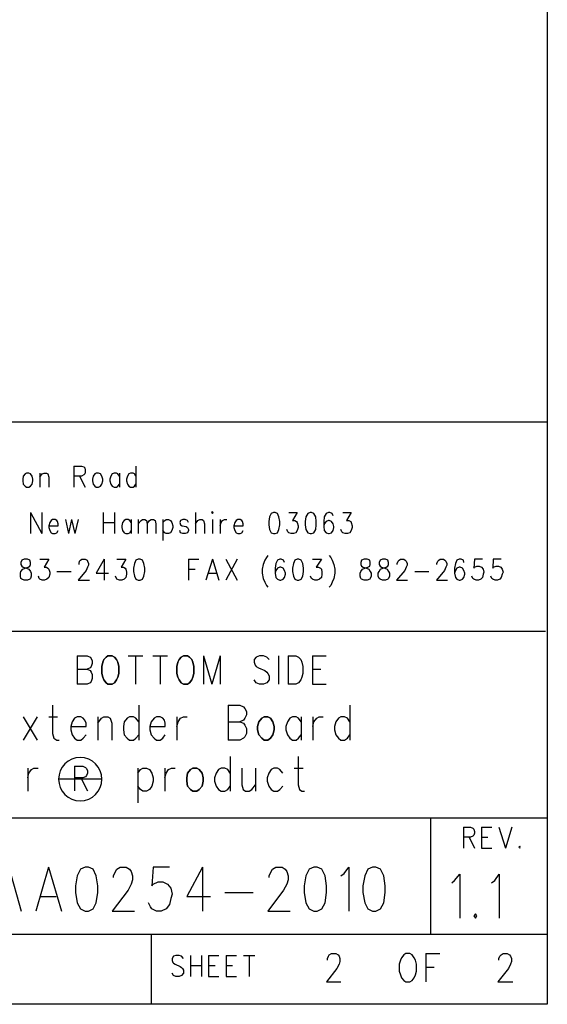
# Model space of a CAD drawing. Extents: x 12 to 27.9, y 10.8 to 21.2.
# Tile 11 of 32: x 26.8 to 27.9, y 10.8 to 12.9. Entities that reach past the tile are written whole.
import ezdxf

# ---------------------------------------------------------------- set-up
doc = ezdxf.new("R2010")
doc.units = 0
doc.layers.add('ASSYDWGBOT_pho', color=1, linetype='CONTINUOUS')

msp = doc.modelspace()

# ---------------------------------------------------------------- linework, layer by layer
at = {"layer": 'ASSYDWGBOT_pho'}
for points in [[(27.936, 21.199), (27.936, 10.799)], [(23.232, 12.049), (27.936, 12.049)], [(27.936, 12.049), (27.936, 10.816)], [(26.818, 11.939), (26.815, 11.937)], [(26.823, 11.939), (26.818, 11.939)], [(26.827, 11.937), (26.823, 11.939)], [(26.847, 11.939), (26.847, 11.909)], [(26.852, 11.937), (26.856, 11.939)], [(26.856, 11.939), (26.861, 11.939)], [(26.861, 11.939), (26.864, 11.937)], [(26.92, 11.954), (26.92, 11.909)], [(26.92, 11.954), (26.936, 11.954)], [(26.936, 11.954), (26.941, 11.952)], [(26.941, 11.952), (26.943, 11.95)], [(26.943, 11.95), (26.944, 11.945)], [(26.944, 11.941), (26.943, 11.937)], [(26.944, 11.945), (26.944, 11.941)], [(26.968, 11.939), (26.965, 11.937)], [(26.973, 11.939), (26.968, 11.939)], [(26.977, 11.937), (26.973, 11.939)], [(27.006, 11.939), (27.002, 11.937)], [(27.011, 11.939), (27.006, 11.939)], [(27.014, 11.937), (27.011, 11.939)], [(27.018, 11.939), (27.018, 11.909)], [(27.041, 11.939), (27.038, 11.937)], [(27.047, 11.939), (27.041, 11.939)], [(27.05, 11.937), (27.047, 11.939)], [(27.053, 11.954), (27.053, 11.909)], [(26.811, 11.932), (26.81, 11.926)], [(26.81, 11.926), (26.81, 11.922)], [(26.81, 11.922), (26.811, 11.915)], [(26.815, 11.937), (26.811, 11.932)], [(26.83, 11.932), (26.827, 11.937)], [(26.832, 11.926), (26.83, 11.932)], [(26.83, 11.915), (26.832, 11.922)], [(26.832, 11.922), (26.832, 11.926)], [(26.847, 11.93), (26.852, 11.937)], [(26.864, 11.937), (26.866, 11.93)], [(26.866, 11.93), (26.866, 11.909)], [(26.936, 11.932), (26.92, 11.932)], [(26.932, 11.932), (26.944, 11.909)], [(26.941, 11.935), (26.936, 11.932)], [(26.943, 11.937), (26.941, 11.935)], [(26.961, 11.932), (26.96, 11.926)], [(26.96, 11.926), (26.96, 11.922)], [(26.96, 11.922), (26.961, 11.915)], [(26.965, 11.937), (26.961, 11.932)], [(26.98, 11.932), (26.977, 11.937)], [(26.982, 11.926), (26.98, 11.932)], [(26.98, 11.915), (26.982, 11.922)], [(26.982, 11.922), (26.982, 11.926)], [(26.999, 11.932), (26.997, 11.926)], [(26.997, 11.926), (26.997, 11.922)], [(26.997, 11.922), (26.999, 11.915)], [(27.002, 11.937), (26.999, 11.932)], [(27.018, 11.932), (27.014, 11.937)], [(27.035, 11.932), (27.033, 11.926)], [(27.033, 11.926), (27.033, 11.922)], [(27.033, 11.922), (27.035, 11.915)], [(27.038, 11.937), (27.035, 11.932)], [(27.053, 11.932), (27.05, 11.937)], [(26.811, 11.915), (26.815, 11.911)], [(26.815, 11.911), (26.818, 11.909)], [(26.818, 11.909), (26.823, 11.909)], [(26.823, 11.909), (26.827, 11.911)], [(26.827, 11.911), (26.83, 11.915)], [(26.961, 11.915), (26.965, 11.911)], [(26.965, 11.911), (26.968, 11.909)], [(26.968, 11.909), (26.973, 11.909)], [(26.973, 11.909), (26.977, 11.911)], [(26.977, 11.911), (26.98, 11.915)], [(26.999, 11.915), (27.002, 11.911)], [(27.002, 11.911), (27.006, 11.909)], [(27.006, 11.909), (27.011, 11.909)], [(27.011, 11.909), (27.014, 11.911)], [(27.014, 11.911), (27.018, 11.915)], [(27.035, 11.915), (27.038, 11.911)], [(27.038, 11.911), (27.041, 11.909)], [(27.041, 11.909), (27.047, 11.909)], [(27.047, 11.909), (27.05, 11.911)], [(27.05, 11.911), (27.053, 11.915)], [(26.827, 11.854), (26.827, 11.809)], [(26.827, 11.854), (26.851, 11.809)], [(26.851, 11.854), (26.851, 11.809)], [(26.983, 11.854), (26.983, 11.809)], [(27.007, 11.854), (27.007, 11.809)], [(27.181, 11.854), (27.181, 11.809)], [(27.217, 11.856), (27.215, 11.854)], [(27.215, 11.854), (27.217, 11.852)], [(27.219, 11.854), (27.217, 11.856)], [(27.217, 11.852), (27.219, 11.854)], [(27.348, 11.854), (27.343, 11.852)], [(27.352, 11.854), (27.348, 11.854)], [(27.357, 11.852), (27.352, 11.854)], [(27.381, 11.854), (27.399, 11.854)], [(27.399, 11.854), (27.389, 11.837)], [(27.427, 11.854), (27.422, 11.852)], [(27.43, 11.854), (27.427, 11.854)], [(27.435, 11.852), (27.43, 11.854)], [(27.466, 11.854), (27.461, 11.852)], [(27.469, 11.854), (27.466, 11.854)], [(27.474, 11.852), (27.469, 11.854)], [(27.497, 11.854), (27.515, 11.854)], [(27.515, 11.854), (27.505, 11.837)], [(26.868, 11.833), (26.866, 11.826)], [(26.871, 11.837), (26.868, 11.833)], [(26.874, 11.839), (26.871, 11.837)], [(26.88, 11.839), (26.874, 11.839)], [(26.883, 11.837), (26.88, 11.839)], [(26.885, 11.835), (26.883, 11.837)], [(26.886, 11.83), (26.885, 11.835)], [(26.902, 11.839), (26.908, 11.809)], [(26.915, 11.839), (26.908, 11.809)], [(26.915, 11.839), (26.922, 11.809)], [(26.929, 11.839), (26.922, 11.809)], [(26.983, 11.833), (27.007, 11.833)], [(27.024, 11.833), (27.023, 11.826)], [(27.028, 11.837), (27.024, 11.833)], [(27.031, 11.839), (27.028, 11.837)], [(27.036, 11.839), (27.031, 11.839)], [(27.04, 11.837), (27.036, 11.839)], [(27.043, 11.833), (27.04, 11.837)], [(27.043, 11.839), (27.043, 11.809)], [(27.058, 11.839), (27.058, 11.809)], [(27.058, 11.83), (27.064, 11.837)], [(27.064, 11.837), (27.067, 11.839)], [(27.067, 11.839), (27.072, 11.839)], [(27.072, 11.839), (27.076, 11.837)], [(27.076, 11.837), (27.077, 11.83)], [(27.077, 11.83), (27.082, 11.837)], [(27.082, 11.837), (27.086, 11.839)], [(27.086, 11.839), (27.091, 11.839)], [(27.091, 11.839), (27.094, 11.837)], [(27.094, 11.837), (27.096, 11.83)], [(27.111, 11.839), (27.111, 11.794)], [(27.111, 11.833), (27.115, 11.837)], [(27.115, 11.837), (27.118, 11.839)], [(27.118, 11.839), (27.123, 11.839)], [(27.123, 11.839), (27.127, 11.837)], [(27.127, 11.837), (27.13, 11.833)], [(27.13, 11.833), (27.132, 11.826)], [(27.149, 11.837), (27.147, 11.833)], [(27.147, 11.833), (27.149, 11.828)], [(27.154, 11.839), (27.149, 11.837)], [(27.159, 11.839), (27.154, 11.839)], [(27.164, 11.837), (27.159, 11.839)], [(27.166, 11.833), (27.164, 11.837)], [(27.181, 11.83), (27.186, 11.837)], [(27.186, 11.837), (27.19, 11.839)], [(27.19, 11.839), (27.195, 11.839)], [(27.195, 11.839), (27.198, 11.837)], [(27.198, 11.837), (27.2, 11.83)], [(27.217, 11.839), (27.217, 11.809)], [(27.234, 11.839), (27.234, 11.809)], [(27.234, 11.826), (27.236, 11.833)], [(27.236, 11.833), (27.239, 11.837)], [(27.239, 11.837), (27.243, 11.839)], [(27.243, 11.839), (27.248, 11.839)], [(27.265, 11.833), (27.263, 11.826)], [(27.268, 11.837), (27.265, 11.833)], [(27.272, 11.839), (27.268, 11.837)], [(27.277, 11.839), (27.272, 11.839)], [(27.28, 11.837), (27.277, 11.839)], [(27.282, 11.835), (27.28, 11.837)], [(27.283, 11.83), (27.282, 11.835)], [(27.34, 11.845), (27.338, 11.835)], [(27.338, 11.835), (27.338, 11.828)], [(27.343, 11.852), (27.34, 11.845)], [(27.36, 11.845), (27.357, 11.852)], [(27.362, 11.835), (27.36, 11.845)], [(27.362, 11.828), (27.362, 11.835)], [(27.389, 11.837), (27.394, 11.837)], [(27.394, 11.837), (27.398, 11.835)], [(27.398, 11.835), (27.399, 11.833)], [(27.399, 11.833), (27.401, 11.826)], [(27.418, 11.845), (27.416, 11.835)], [(27.416, 11.835), (27.416, 11.828)], [(27.422, 11.852), (27.418, 11.845)], [(27.439, 11.845), (27.435, 11.852)], [(27.44, 11.835), (27.439, 11.845)], [(27.44, 11.828), (27.44, 11.835)], [(27.457, 11.845), (27.456, 11.835)], [(27.456, 11.835), (27.456, 11.824)], [(27.461, 11.852), (27.457, 11.845)], [(27.461, 11.835), (27.457, 11.83)], [(27.466, 11.837), (27.461, 11.835)], [(27.468, 11.837), (27.466, 11.837)], [(27.473, 11.835), (27.468, 11.837)], [(27.476, 11.83), (27.473, 11.835)], [(27.476, 11.847), (27.474, 11.852)], [(27.505, 11.837), (27.51, 11.837)], [(27.51, 11.837), (27.514, 11.835)], [(27.514, 11.835), (27.515, 11.833)], [(27.515, 11.833), (27.517, 11.826)], [(26.866, 11.826), (26.886, 11.826)], [(26.866, 11.826), (26.866, 11.822)], [(26.866, 11.822), (26.868, 11.816)], [(26.868, 11.816), (26.871, 11.811)], [(26.871, 11.811), (26.874, 11.809)], [(26.88, 11.809), (26.883, 11.811)], [(26.883, 11.811), (26.886, 11.816)], [(26.886, 11.826), (26.886, 11.83)], [(27.023, 11.826), (27.023, 11.822)], [(27.023, 11.822), (27.024, 11.816)], [(27.024, 11.816), (27.028, 11.811)], [(27.028, 11.811), (27.031, 11.809)], [(27.036, 11.809), (27.04, 11.811)], [(27.04, 11.811), (27.043, 11.816)], [(27.077, 11.83), (27.077, 11.809)], [(27.096, 11.83), (27.096, 11.809)], [(27.115, 11.811), (27.111, 11.816)], [(27.118, 11.809), (27.115, 11.811)], [(27.127, 11.811), (27.123, 11.809)], [(27.13, 11.816), (27.127, 11.811)], [(27.132, 11.822), (27.13, 11.816)], [(27.132, 11.826), (27.132, 11.822)], [(27.149, 11.811), (27.147, 11.816)], [(27.149, 11.828), (27.152, 11.826)], [(27.154, 11.809), (27.149, 11.811)], [(27.152, 11.826), (27.161, 11.824)], [(27.164, 11.811), (27.159, 11.809)], [(27.161, 11.824), (27.164, 11.822)], [(27.164, 11.822), (27.166, 11.818)], [(27.166, 11.816), (27.164, 11.811)], [(27.166, 11.818), (27.166, 11.816)], [(27.2, 11.83), (27.2, 11.809)], [(27.263, 11.826), (27.283, 11.826)], [(27.263, 11.826), (27.263, 11.822)], [(27.263, 11.822), (27.265, 11.816)], [(27.265, 11.816), (27.268, 11.811)], [(27.268, 11.811), (27.272, 11.809)], [(27.277, 11.809), (27.28, 11.811)], [(27.28, 11.811), (27.283, 11.816)], [(27.283, 11.826), (27.283, 11.83)], [(27.338, 11.828), (27.34, 11.818)], [(27.34, 11.818), (27.343, 11.811)], [(27.343, 11.811), (27.348, 11.809)], [(27.352, 11.809), (27.357, 11.811)], [(27.357, 11.811), (27.36, 11.818)], [(27.36, 11.818), (27.362, 11.828)], [(27.379, 11.813), (27.377, 11.818)], [(27.381, 11.811), (27.379, 11.813)], [(27.386, 11.809), (27.381, 11.811)], [(27.396, 11.811), (27.391, 11.809)], [(27.399, 11.816), (27.396, 11.811)], [(27.401, 11.822), (27.399, 11.816)], [(27.401, 11.826), (27.401, 11.822)], [(27.416, 11.828), (27.418, 11.818)], [(27.418, 11.818), (27.422, 11.811)], [(27.422, 11.811), (27.427, 11.809)], [(27.43, 11.809), (27.435, 11.811)], [(27.435, 11.811), (27.439, 11.818)], [(27.439, 11.818), (27.44, 11.828)], [(27.457, 11.83), (27.456, 11.824)], [(27.456, 11.824), (27.457, 11.816)], [(27.457, 11.816), (27.461, 11.811)], [(27.461, 11.811), (27.466, 11.809)], [(27.468, 11.809), (27.473, 11.811)], [(27.473, 11.811), (27.476, 11.816)], [(27.478, 11.824), (27.476, 11.83)], [(27.476, 11.816), (27.478, 11.822)], [(27.478, 11.822), (27.478, 11.824)], [(27.495, 11.813), (27.493, 11.818)], [(27.497, 11.811), (27.495, 11.813)], [(27.502, 11.809), (27.497, 11.811)], [(27.512, 11.811), (27.507, 11.809)], [(27.515, 11.816), (27.512, 11.811)], [(27.517, 11.822), (27.515, 11.816)], [(27.517, 11.826), (27.517, 11.822)], [(26.874, 11.809), (26.88, 11.809)], [(27.031, 11.809), (27.036, 11.809)], [(27.123, 11.809), (27.118, 11.809)], [(27.159, 11.809), (27.154, 11.809)], [(27.272, 11.809), (27.277, 11.809)], [(27.348, 11.809), (27.352, 11.809)], [(27.391, 11.809), (27.386, 11.809)], [(27.427, 11.809), (27.43, 11.809)], [(27.466, 11.809), (27.468, 11.809)], [(27.507, 11.809), (27.502, 11.809)], [(26.808, 11.752), (26.806, 11.747)], [(26.806, 11.747), (26.806, 11.743)], [(26.813, 11.754), (26.808, 11.752)], [(26.82, 11.754), (26.813, 11.754)], [(26.825, 11.752), (26.82, 11.754)], [(26.827, 11.747), (26.825, 11.752)], [(26.827, 11.743), (26.827, 11.747)], [(26.847, 11.754), (26.866, 11.754)], [(26.866, 11.754), (26.856, 11.737)], [(26.931, 11.745), (26.932, 11.75)], [(26.932, 11.75), (26.934, 11.752)], [(26.934, 11.752), (26.937, 11.754)], [(26.937, 11.754), (26.944, 11.754)], [(26.944, 11.754), (26.948, 11.752)], [(26.948, 11.752), (26.949, 11.75)], [(26.949, 11.75), (26.951, 11.745)], [(26.985, 11.754), (26.968, 11.724)], [(26.985, 11.754), (26.985, 11.709)], [(27.012, 11.754), (27.031, 11.754)], [(27.031, 11.754), (27.021, 11.737)], [(27.053, 11.752), (27.05, 11.745)], [(27.058, 11.754), (27.053, 11.752)], [(27.062, 11.754), (27.058, 11.754)], [(27.067, 11.752), (27.062, 11.754)], [(27.07, 11.745), (27.067, 11.752)], [(27.166, 11.754), (27.166, 11.709)], [(27.166, 11.754), (27.188, 11.754)], [(27.217, 11.754), (27.203, 11.709)], [(27.217, 11.754), (27.231, 11.709)], [(27.246, 11.754), (27.27, 11.709)], [(27.27, 11.754), (27.246, 11.709)], [(27.33, 11.752), (27.326, 11.743)], [(27.333, 11.758), (27.33, 11.752)], [(27.336, 11.762), (27.333, 11.758)], [(27.357, 11.752), (27.353, 11.745)], [(27.362, 11.754), (27.357, 11.752)], [(27.365, 11.754), (27.362, 11.754)], [(27.37, 11.752), (27.365, 11.754)], [(27.372, 11.747), (27.37, 11.752)], [(27.394, 11.752), (27.391, 11.745)], [(27.399, 11.754), (27.394, 11.752)], [(27.403, 11.754), (27.399, 11.754)], [(27.408, 11.752), (27.403, 11.754)], [(27.411, 11.745), (27.408, 11.752)], [(27.432, 11.754), (27.451, 11.754)], [(27.451, 11.754), (27.44, 11.737)], [(27.468, 11.762), (27.471, 11.758)], [(27.471, 11.758), (27.474, 11.752)], [(27.474, 11.752), (27.478, 11.743)], [(27.537, 11.752), (27.536, 11.747)], [(27.536, 11.747), (27.536, 11.743)], [(27.543, 11.754), (27.537, 11.752)], [(27.549, 11.754), (27.543, 11.754)], [(27.555, 11.752), (27.549, 11.754)], [(27.556, 11.747), (27.555, 11.752)], [(27.556, 11.743), (27.556, 11.747)], [(27.577, 11.752), (27.575, 11.747)], [(27.575, 11.747), (27.575, 11.743)], [(27.582, 11.754), (27.577, 11.752)], [(27.589, 11.754), (27.582, 11.754)], [(27.594, 11.752), (27.589, 11.754)], [(27.595, 11.747), (27.594, 11.752)], [(27.595, 11.743), (27.595, 11.747)], [(27.614, 11.745), (27.616, 11.75)], [(27.616, 11.75), (27.618, 11.752)], [(27.618, 11.752), (27.621, 11.754)], [(27.621, 11.754), (27.628, 11.754)], [(27.628, 11.754), (27.631, 11.752)], [(27.631, 11.752), (27.633, 11.75)], [(27.633, 11.75), (27.635, 11.745)], [(27.699, 11.745), (27.701, 11.75)], [(27.701, 11.75), (27.703, 11.752)], [(27.703, 11.752), (27.706, 11.754)], [(27.706, 11.754), (27.713, 11.754)], [(27.713, 11.754), (27.716, 11.752)], [(27.716, 11.752), (27.718, 11.75)], [(27.718, 11.75), (27.72, 11.745)], [(27.742, 11.752), (27.739, 11.745)], [(27.747, 11.754), (27.742, 11.752)], [(27.751, 11.754), (27.747, 11.754)], [(27.756, 11.752), (27.751, 11.754)], [(27.757, 11.747), (27.756, 11.752)], [(27.78, 11.754), (27.778, 11.735)], [(27.797, 11.754), (27.78, 11.754)], [(27.82, 11.754), (27.819, 11.735)], [(27.837, 11.754), (27.82, 11.754)], [(26.805, 11.724), (26.806, 11.728)], [(26.806, 11.743), (26.808, 11.739)], [(26.806, 11.728), (26.81, 11.733)], [(26.808, 11.739), (26.811, 11.737)], [(26.81, 11.733), (26.815, 11.735)], [(26.811, 11.737), (26.818, 11.735)], [(26.815, 11.735), (26.822, 11.737)], [(26.818, 11.735), (26.823, 11.733)], [(26.822, 11.737), (26.825, 11.739)], [(26.823, 11.733), (26.827, 11.728)], [(26.825, 11.739), (26.827, 11.743)], [(26.827, 11.728), (26.828, 11.724)], [(26.856, 11.737), (26.861, 11.737)], [(26.861, 11.737), (26.864, 11.735)], [(26.864, 11.735), (26.866, 11.733)], [(26.866, 11.733), (26.868, 11.726)], [(26.868, 11.726), (26.868, 11.722)], [(26.883, 11.728), (26.914, 11.728)], [(26.946, 11.73), (26.929, 11.709)], [(26.931, 11.743), (26.931, 11.745)], [(26.949, 11.737), (26.946, 11.73)], [(26.951, 11.741), (26.949, 11.737)], [(26.951, 11.745), (26.951, 11.741)], [(27.021, 11.737), (27.026, 11.737)], [(27.026, 11.737), (27.03, 11.735)], [(27.03, 11.735), (27.031, 11.733)], [(27.031, 11.733), (27.033, 11.726)], [(27.033, 11.726), (27.033, 11.722)], [(27.05, 11.745), (27.048, 11.735)], [(27.048, 11.735), (27.048, 11.728)], [(27.048, 11.728), (27.05, 11.718)], [(27.072, 11.735), (27.07, 11.745)], [(27.07, 11.718), (27.072, 11.728)], [(27.072, 11.728), (27.072, 11.735)], [(27.166, 11.733), (27.18, 11.733)], [(27.326, 11.743), (27.324, 11.733)], [(27.324, 11.733), (27.324, 11.724)], [(27.353, 11.745), (27.352, 11.735)], [(27.352, 11.735), (27.352, 11.724)], [(27.353, 11.73), (27.352, 11.724)], [(27.357, 11.735), (27.353, 11.73)], [(27.362, 11.737), (27.357, 11.735)], [(27.364, 11.737), (27.362, 11.737)], [(27.369, 11.735), (27.364, 11.737)], [(27.372, 11.73), (27.369, 11.735)], [(27.374, 11.724), (27.372, 11.73)], [(27.391, 11.745), (27.389, 11.735)], [(27.389, 11.735), (27.389, 11.728)], [(27.389, 11.728), (27.391, 11.718)], [(27.413, 11.735), (27.411, 11.745)], [(27.411, 11.718), (27.413, 11.728)], [(27.413, 11.728), (27.413, 11.735)], [(27.44, 11.737), (27.445, 11.737)], [(27.445, 11.737), (27.449, 11.735)], [(27.449, 11.735), (27.451, 11.733)], [(27.451, 11.733), (27.452, 11.726)], [(27.452, 11.726), (27.452, 11.722)], [(27.478, 11.743), (27.48, 11.733)], [(27.48, 11.733), (27.48, 11.724)], [(27.534, 11.724), (27.536, 11.728)], [(27.536, 11.743), (27.537, 11.739)], [(27.536, 11.728), (27.539, 11.733)], [(27.537, 11.739), (27.541, 11.737)], [(27.539, 11.733), (27.544, 11.735)], [(27.541, 11.737), (27.548, 11.735)], [(27.544, 11.735), (27.551, 11.737)], [(27.548, 11.735), (27.553, 11.733)], [(27.551, 11.737), (27.555, 11.739)], [(27.553, 11.733), (27.556, 11.728)], [(27.555, 11.739), (27.556, 11.743)], [(27.556, 11.728), (27.558, 11.724)], [(27.573, 11.724), (27.575, 11.728)], [(27.575, 11.743), (27.577, 11.739)], [(27.575, 11.728), (27.578, 11.733)], [(27.577, 11.739), (27.58, 11.737)], [(27.578, 11.733), (27.583, 11.735)], [(27.58, 11.737), (27.587, 11.735)], [(27.583, 11.735), (27.59, 11.737)], [(27.587, 11.735), (27.592, 11.733)], [(27.59, 11.737), (27.594, 11.739)], [(27.592, 11.733), (27.595, 11.728)], [(27.594, 11.739), (27.595, 11.743)], [(27.595, 11.728), (27.597, 11.724)], [(27.63, 11.73), (27.612, 11.709)], [(27.614, 11.743), (27.614, 11.745)], [(27.633, 11.737), (27.63, 11.73)], [(27.635, 11.741), (27.633, 11.737)], [(27.635, 11.745), (27.635, 11.741)], [(27.652, 11.728), (27.682, 11.728)], [(27.715, 11.73), (27.698, 11.709)], [(27.699, 11.743), (27.699, 11.745)], [(27.718, 11.737), (27.715, 11.73)], [(27.72, 11.741), (27.718, 11.737)], [(27.72, 11.745), (27.72, 11.741)], [(27.739, 11.745), (27.737, 11.735)], [(27.737, 11.735), (27.737, 11.724)], [(27.739, 11.73), (27.737, 11.724)], [(27.742, 11.735), (27.739, 11.73)], [(27.747, 11.737), (27.742, 11.735)], [(27.749, 11.737), (27.747, 11.737)], [(27.754, 11.735), (27.749, 11.737)], [(27.757, 11.73), (27.754, 11.735)], [(27.759, 11.724), (27.757, 11.73)], [(27.778, 11.735), (27.78, 11.737)], [(27.78, 11.737), (27.785, 11.739)], [(27.785, 11.739), (27.79, 11.739)], [(27.79, 11.739), (27.795, 11.737)], [(27.795, 11.737), (27.798, 11.733)], [(27.798, 11.733), (27.8, 11.726)], [(27.8, 11.726), (27.798, 11.722)], [(27.819, 11.735), (27.82, 11.737)], [(27.82, 11.737), (27.826, 11.739)], [(27.826, 11.739), (27.831, 11.739)], [(27.831, 11.739), (27.836, 11.737)], [(27.836, 11.737), (27.839, 11.733)], [(27.839, 11.733), (27.841, 11.726)], [(27.841, 11.726), (27.839, 11.722)], [(26.805, 11.718), (26.805, 11.724)], [(26.806, 11.713), (26.805, 11.718)], [(26.808, 11.711), (26.806, 11.713)], [(26.813, 11.709), (26.808, 11.711)], [(26.82, 11.709), (26.813, 11.709)], [(26.825, 11.711), (26.82, 11.709)], [(26.827, 11.713), (26.825, 11.711)], [(26.828, 11.718), (26.827, 11.713)], [(26.828, 11.724), (26.828, 11.718)], [(26.845, 11.713), (26.844, 11.718)], [(26.847, 11.711), (26.845, 11.713)], [(26.852, 11.709), (26.847, 11.711)], [(26.857, 11.709), (26.852, 11.709)], [(26.862, 11.711), (26.857, 11.709)], [(26.866, 11.715), (26.862, 11.711)], [(26.868, 11.722), (26.866, 11.715)], [(26.929, 11.709), (26.953, 11.709)], [(26.968, 11.724), (26.994, 11.724)], [(27.011, 11.713), (27.009, 11.718)], [(27.012, 11.711), (27.011, 11.713)], [(27.018, 11.709), (27.012, 11.711)], [(27.023, 11.709), (27.018, 11.709)], [(27.028, 11.711), (27.023, 11.709)], [(27.031, 11.715), (27.028, 11.711)], [(27.033, 11.722), (27.031, 11.715)], [(27.05, 11.718), (27.053, 11.711)], [(27.053, 11.711), (27.058, 11.709)], [(27.058, 11.709), (27.062, 11.709)], [(27.062, 11.709), (27.067, 11.711)], [(27.067, 11.711), (27.07, 11.718)], [(27.208, 11.724), (27.226, 11.724)], [(27.324, 11.724), (27.326, 11.713)], [(27.326, 11.713), (27.33, 11.705)], [(27.33, 11.705), (27.333, 11.698)], [(27.352, 11.724), (27.353, 11.715)], [(27.353, 11.715), (27.357, 11.711)], [(27.357, 11.711), (27.362, 11.709)], [(27.362, 11.709), (27.364, 11.709)], [(27.364, 11.709), (27.369, 11.711)], [(27.369, 11.711), (27.372, 11.715)], [(27.372, 11.715), (27.374, 11.722)], [(27.374, 11.722), (27.374, 11.724)], [(27.391, 11.718), (27.394, 11.711)], [(27.394, 11.711), (27.399, 11.709)], [(27.399, 11.709), (27.403, 11.709)], [(27.403, 11.709), (27.408, 11.711)], [(27.408, 11.711), (27.411, 11.718)], [(27.43, 11.713), (27.428, 11.718)], [(27.432, 11.711), (27.43, 11.713)], [(27.437, 11.709), (27.432, 11.711)], [(27.442, 11.709), (27.437, 11.709)], [(27.447, 11.711), (27.442, 11.709)], [(27.451, 11.715), (27.447, 11.711)], [(27.452, 11.722), (27.451, 11.715)], [(27.474, 11.705), (27.471, 11.698)], [(27.478, 11.713), (27.474, 11.705)], [(27.48, 11.724), (27.478, 11.713)], [(27.534, 11.718), (27.534, 11.724)], [(27.536, 11.713), (27.534, 11.718)], [(27.537, 11.711), (27.536, 11.713)], [(27.543, 11.709), (27.537, 11.711)], [(27.549, 11.709), (27.543, 11.709)], [(27.555, 11.711), (27.549, 11.709)], [(27.556, 11.713), (27.555, 11.711)], [(27.558, 11.718), (27.556, 11.713)], [(27.558, 11.724), (27.558, 11.718)], [(27.573, 11.718), (27.573, 11.724)], [(27.575, 11.713), (27.573, 11.718)], [(27.577, 11.711), (27.575, 11.713)], [(27.582, 11.709), (27.577, 11.711)], [(27.589, 11.709), (27.582, 11.709)], [(27.594, 11.711), (27.589, 11.709)], [(27.595, 11.713), (27.594, 11.711)], [(27.597, 11.718), (27.595, 11.713)], [(27.597, 11.724), (27.597, 11.718)], [(27.612, 11.709), (27.636, 11.709)], [(27.698, 11.709), (27.722, 11.709)], [(27.737, 11.724), (27.739, 11.715)], [(27.739, 11.715), (27.742, 11.711)], [(27.742, 11.711), (27.747, 11.709)], [(27.747, 11.709), (27.749, 11.709)], [(27.749, 11.709), (27.754, 11.711)], [(27.754, 11.711), (27.757, 11.715)], [(27.757, 11.715), (27.759, 11.722)], [(27.759, 11.722), (27.759, 11.724)], [(27.776, 11.713), (27.774, 11.718)], [(27.778, 11.711), (27.776, 11.713)], [(27.783, 11.709), (27.778, 11.711)], [(27.788, 11.709), (27.783, 11.709)], [(27.793, 11.711), (27.788, 11.709)], [(27.797, 11.715), (27.793, 11.711)], [(27.798, 11.722), (27.797, 11.715)], [(27.817, 11.713), (27.815, 11.718)], [(27.819, 11.711), (27.817, 11.713)], [(27.824, 11.709), (27.819, 11.711)], [(27.829, 11.709), (27.824, 11.709)], [(27.834, 11.711), (27.829, 11.709)], [(27.837, 11.715), (27.834, 11.711)], [(27.839, 11.722), (27.837, 11.715)], [(27.333, 11.698), (27.336, 11.694)], [(27.471, 11.698), (27.468, 11.694)], [(27.932, 11.599), (25.436, 11.599)], [(26.927, 11.547), (26.927, 11.486)], [(26.927, 11.547), (26.948, 11.547)], [(26.948, 11.547), (26.955, 11.544)], [(26.955, 11.544), (26.957, 11.541)], [(26.957, 11.541), (26.959, 11.536)], [(26.959, 11.536), (26.959, 11.53)], [(27.036, 11.547), (27.068, 11.547)], [(27.052, 11.547), (27.052, 11.486)], [(27.089, 11.547), (27.121, 11.547)], [(27.105, 11.547), (27.105, 11.486)], [(27.198, 11.547), (27.198, 11.486)], [(27.198, 11.547), (27.216, 11.486)], [(27.234, 11.547), (27.216, 11.486)], [(27.234, 11.547), (27.234, 11.486)], [(27.311, 11.544), (27.307, 11.539)], [(27.307, 11.539), (27.307, 11.533)], [(27.318, 11.547), (27.311, 11.544)], [(27.327, 11.547), (27.318, 11.547)], [(27.334, 11.544), (27.327, 11.547)], [(27.339, 11.539), (27.334, 11.544)], [(27.359, 11.547), (27.359, 11.486)], [(27.38, 11.547), (27.38, 11.486)], [(27.38, 11.547), (27.396, 11.547)], [(27.396, 11.547), (27.402, 11.544)], [(27.402, 11.544), (27.407, 11.539)], [(27.407, 11.539), (27.409, 11.533)], [(27.432, 11.547), (27.432, 11.486)], [(27.432, 11.547), (27.461, 11.547)], [(26.927, 11.518), (26.948, 11.518)], [(26.955, 11.521), (26.948, 11.518)], [(26.948, 11.518), (26.955, 11.515)], [(26.957, 11.524), (26.955, 11.521)], [(26.955, 11.515), (26.957, 11.512)], [(26.959, 11.53), (26.957, 11.524)], [(27.307, 11.533), (27.309, 11.527)], [(27.309, 11.527), (27.311, 11.524)], [(27.311, 11.524), (27.316, 11.521)], [(27.316, 11.521), (27.33, 11.515)], [(27.33, 11.515), (27.334, 11.512)], [(27.409, 11.533), (27.411, 11.524)], [(27.411, 11.524), (27.411, 11.509)], [(27.432, 11.518), (27.45, 11.518)], [(26.957, 11.512), (26.959, 11.507)], [(26.959, 11.498), (26.957, 11.492)], [(26.959, 11.507), (26.959, 11.498)], [(27.311, 11.489), (27.307, 11.495)], [(27.334, 11.512), (27.336, 11.509)], [(27.339, 11.495), (27.334, 11.489)], [(27.336, 11.509), (27.339, 11.504)], [(27.339, 11.504), (27.339, 11.495)], [(27.407, 11.495), (27.402, 11.489)], [(27.409, 11.501), (27.407, 11.495)], [(27.411, 11.509), (27.409, 11.501)], [(26.948, 11.486), (26.927, 11.486)], [(26.955, 11.489), (26.948, 11.486)], [(26.957, 11.492), (26.955, 11.489)], [(27.318, 11.486), (27.311, 11.489)], [(27.327, 11.486), (27.318, 11.486)], [(27.334, 11.489), (27.327, 11.486)], [(27.396, 11.486), (27.38, 11.486)], [(27.402, 11.489), (27.396, 11.486)], [(27.432, 11.486), (27.461, 11.486)], [(26.874, 11.441), (26.874, 11.38)], [(27.059, 11.441), (27.059, 11.366)], [(27.251, 11.441), (27.251, 11.366)], [(27.251, 11.441), (27.276, 11.441)], [(27.276, 11.441), (27.284, 11.437)], [(27.284, 11.437), (27.287, 11.434)], [(27.287, 11.434), (27.29, 11.427)], [(27.512, 11.441), (27.512, 11.366)], [(26.811, 11.416), (26.841, 11.366)], [(26.841, 11.416), (26.811, 11.366)], [(26.866, 11.416), (26.885, 11.416)], [(26.921, 11.413), (26.916, 11.405)], [(26.927, 11.416), (26.921, 11.413)], [(26.935, 11.416), (26.927, 11.416)], [(26.94, 11.413), (26.935, 11.416)], [(26.943, 11.409), (26.94, 11.413)], [(26.946, 11.402), (26.943, 11.409)], [(26.971, 11.416), (26.971, 11.366)], [(26.971, 11.402), (26.979, 11.413)], [(26.979, 11.413), (26.984, 11.416)], [(26.984, 11.416), (26.993, 11.416)], [(26.993, 11.416), (26.998, 11.413)], [(26.998, 11.413), (27.001, 11.402)], [(27.034, 11.413), (27.028, 11.405)], [(27.039, 11.416), (27.034, 11.413)], [(27.048, 11.416), (27.039, 11.416)], [(27.053, 11.413), (27.048, 11.416)], [(27.059, 11.405), (27.053, 11.413)], [(27.092, 11.413), (27.086, 11.405)], [(27.097, 11.416), (27.092, 11.413)], [(27.105, 11.416), (27.097, 11.416)], [(27.111, 11.413), (27.105, 11.416)], [(27.114, 11.409), (27.111, 11.413)], [(27.116, 11.402), (27.114, 11.409)], [(27.141, 11.416), (27.141, 11.366)], [(27.144, 11.405), (27.149, 11.413)], [(27.149, 11.413), (27.155, 11.416)], [(27.155, 11.416), (27.163, 11.416)], [(27.284, 11.409), (27.276, 11.405)], [(27.287, 11.413), (27.284, 11.409)], [(27.29, 11.42), (27.287, 11.413)], [(27.29, 11.427), (27.29, 11.42)], [(27.383, 11.413), (27.378, 11.405)], [(27.389, 11.416), (27.383, 11.413)], [(27.397, 11.416), (27.389, 11.416)], [(27.402, 11.413), (27.397, 11.416)], [(27.408, 11.405), (27.402, 11.413)], [(27.408, 11.416), (27.408, 11.366)], [(27.433, 11.416), (27.433, 11.366)], [(27.435, 11.405), (27.441, 11.413)], [(27.441, 11.413), (27.446, 11.416)], [(27.446, 11.416), (27.455, 11.416)], [(27.488, 11.413), (27.482, 11.405)], [(27.493, 11.416), (27.488, 11.413)], [(27.501, 11.416), (27.493, 11.416)], [(27.507, 11.413), (27.501, 11.416)], [(27.512, 11.405), (27.507, 11.413)], [(26.916, 11.405), (26.913, 11.395)], [(26.913, 11.395), (26.946, 11.395)], [(26.913, 11.395), (26.913, 11.388)], [(26.913, 11.388), (26.916, 11.377)], [(26.946, 11.395), (26.946, 11.402)], [(27.001, 11.402), (27.001, 11.366)], [(27.028, 11.405), (27.026, 11.395)], [(27.026, 11.395), (27.026, 11.388)], [(27.026, 11.388), (27.028, 11.377)], [(27.086, 11.405), (27.083, 11.395)], [(27.083, 11.395), (27.116, 11.395)], [(27.083, 11.395), (27.083, 11.388)], [(27.083, 11.388), (27.086, 11.377)], [(27.116, 11.395), (27.116, 11.402)], [(27.141, 11.395), (27.144, 11.405)], [(27.251, 11.405), (27.276, 11.405)], [(27.276, 11.405), (27.284, 11.402)], [(27.284, 11.402), (27.287, 11.398)], [(27.287, 11.398), (27.29, 11.391)], [(27.29, 11.391), (27.29, 11.38)], [(27.378, 11.405), (27.375, 11.395)], [(27.375, 11.395), (27.375, 11.388)], [(27.375, 11.388), (27.378, 11.377)], [(27.433, 11.395), (27.435, 11.405)], [(27.482, 11.405), (27.479, 11.395)], [(27.479, 11.395), (27.479, 11.388)], [(27.479, 11.388), (27.482, 11.377)], [(26.874, 11.38), (26.877, 11.37)], [(26.877, 11.37), (26.883, 11.366)], [(26.916, 11.377), (26.921, 11.37)], [(26.921, 11.37), (26.927, 11.366)], [(26.935, 11.366), (26.94, 11.37)], [(26.94, 11.37), (26.946, 11.377)], [(27.028, 11.377), (27.034, 11.37)], [(27.034, 11.37), (27.039, 11.366)], [(27.048, 11.366), (27.053, 11.37)], [(27.053, 11.37), (27.059, 11.377)], [(27.086, 11.377), (27.092, 11.37)], [(27.092, 11.37), (27.097, 11.366)], [(27.105, 11.366), (27.111, 11.37)], [(27.111, 11.37), (27.116, 11.377)], [(27.284, 11.37), (27.276, 11.366)], [(27.287, 11.373), (27.284, 11.37)], [(27.29, 11.38), (27.287, 11.373)], [(27.378, 11.377), (27.383, 11.37)], [(27.383, 11.37), (27.389, 11.366)], [(27.397, 11.366), (27.402, 11.37)], [(27.402, 11.37), (27.408, 11.377)], [(27.482, 11.377), (27.488, 11.37)], [(27.488, 11.37), (27.493, 11.366)], [(27.501, 11.366), (27.507, 11.37)], [(27.507, 11.37), (27.512, 11.377)], [(26.883, 11.366), (26.888, 11.366)], [(26.927, 11.366), (26.935, 11.366)], [(27.039, 11.366), (27.048, 11.366)], [(27.097, 11.366), (27.105, 11.366)], [(27.276, 11.366), (27.251, 11.366)], [(27.389, 11.366), (27.397, 11.366)], [(27.493, 11.366), (27.501, 11.366)], [(27.255, 11.331), (27.255, 11.256)], [(27.401, 11.331), (27.401, 11.27)], [(26.821, 11.306), (26.821, 11.256)], [(26.829, 11.303), (26.834, 11.306)], [(26.834, 11.306), (26.843, 11.306)], [(26.921, 11.31), (26.921, 11.257)], [(26.921, 11.31), (26.939, 11.31)], [(26.939, 11.31), (26.945, 11.307)], [(26.945, 11.307), (26.947, 11.305)], [(26.947, 11.305), (26.949, 11.3)], [(27.057, 11.306), (27.057, 11.231)], [(27.063, 11.303), (27.068, 11.306)], [(27.068, 11.306), (27.076, 11.306)], [(27.076, 11.306), (27.082, 11.303)], [(27.115, 11.306), (27.115, 11.256)], [(27.123, 11.303), (27.129, 11.306)], [(27.129, 11.306), (27.137, 11.306)], [(27.236, 11.306), (27.23, 11.303)], [(27.244, 11.306), (27.236, 11.306)], [(27.25, 11.303), (27.244, 11.306)], [(27.28, 11.306), (27.28, 11.27)], [(27.31, 11.306), (27.31, 11.256)], [(27.349, 11.306), (27.343, 11.303)], [(27.357, 11.306), (27.349, 11.306)], [(27.362, 11.303), (27.357, 11.306)], [(27.393, 11.306), (27.412, 11.306)], [(26.821, 11.285), (26.823, 11.295)], [(26.823, 11.295), (26.829, 11.303)], [(26.939, 11.285), (26.921, 11.285)], [(26.935, 11.285), (26.949, 11.257)], [(26.945, 11.287), (26.939, 11.285)], [(26.947, 11.29), (26.945, 11.287)], [(26.949, 11.295), (26.947, 11.29)], [(26.949, 11.3), (26.949, 11.295)], [(27.057, 11.295), (27.063, 11.303)], [(27.082, 11.303), (27.087, 11.295)], [(27.087, 11.295), (27.09, 11.285)], [(27.09, 11.285), (27.09, 11.278)], [(27.115, 11.285), (27.118, 11.295)], [(27.118, 11.295), (27.123, 11.303)], [(27.225, 11.295), (27.222, 11.285)], [(27.222, 11.285), (27.222, 11.278)], [(27.23, 11.303), (27.225, 11.295)], [(27.255, 11.295), (27.25, 11.303)], [(27.338, 11.295), (27.335, 11.285)], [(27.335, 11.285), (27.335, 11.278)], [(27.343, 11.303), (27.338, 11.295)], [(27.368, 11.295), (27.362, 11.303)], [(27.063, 11.26), (27.057, 11.267)], [(27.087, 11.267), (27.082, 11.26)], [(27.09, 11.278), (27.087, 11.267)], [(27.222, 11.278), (27.225, 11.267)], [(27.225, 11.267), (27.23, 11.26)], [(27.25, 11.26), (27.255, 11.267)], [(27.28, 11.27), (27.283, 11.26)], [(27.302, 11.26), (27.31, 11.27)], [(27.335, 11.278), (27.338, 11.267)], [(27.338, 11.267), (27.343, 11.26)], [(27.362, 11.26), (27.368, 11.267)], [(27.401, 11.27), (27.404, 11.26)], [(27.068, 11.256), (27.063, 11.26)], [(27.076, 11.256), (27.068, 11.256)], [(27.082, 11.26), (27.076, 11.256)], [(27.23, 11.26), (27.236, 11.256)], [(27.236, 11.256), (27.244, 11.256)], [(27.244, 11.256), (27.25, 11.26)], [(27.283, 11.26), (27.288, 11.256)], [(27.288, 11.256), (27.296, 11.256)], [(27.296, 11.256), (27.302, 11.26)], [(27.343, 11.26), (27.349, 11.256)], [(27.349, 11.256), (27.357, 11.256)], [(27.357, 11.256), (27.362, 11.26)], [(27.404, 11.26), (27.409, 11.256)], [(27.409, 11.256), (27.415, 11.256)], [(25.436, 11.199), (27.936, 11.199)], [(27.686, 10.949), (27.686, 11.199)], [(27.936, 11.199), (27.936, 10.949)], [(27.756, 11.179), (27.756, 11.134)], [(27.756, 11.179), (27.771, 11.179)], [(27.771, 11.179), (27.776, 11.177)], [(27.776, 11.177), (27.778, 11.175)], [(27.795, 11.179), (27.795, 11.134)], [(27.795, 11.179), (27.817, 11.179)], [(27.832, 11.179), (27.846, 11.134)], [(27.86, 11.179), (27.846, 11.134)], [(27.771, 11.158), (27.756, 11.158)], [(27.768, 11.158), (27.78, 11.134)], [(27.776, 11.16), (27.771, 11.158)], [(27.778, 11.162), (27.776, 11.16)], [(27.778, 11.175), (27.78, 11.17)], [(27.78, 11.166), (27.778, 11.162)], [(27.78, 11.17), (27.78, 11.166)], [(27.795, 11.158), (27.808, 11.158)], [(27.877, 11.138), (27.875, 11.136)], [(27.875, 11.136), (27.877, 11.134)], [(27.878, 11.136), (27.877, 11.138)], [(27.877, 11.134), (27.878, 11.136)], [(27.795, 11.134), (27.817, 11.134)], [(26.78, 11.093), (26.807, 10.999)], [(26.865, 11.093), (26.838, 10.999)], [(26.865, 11.093), (26.893, 10.999)], [(26.944, 11.093), (26.934, 11.089)], [(26.951, 11.093), (26.944, 11.093)], [(26.961, 11.089), (26.951, 11.093)], [(27.012, 11.089), (27.019, 11.093)], [(27.019, 11.093), (27.032, 11.093)], [(27.032, 11.093), (27.039, 11.089)], [(27.09, 11.093), (27.087, 11.053)], [(27.125, 11.093), (27.09, 11.093)], [(27.196, 11.093), (27.162, 11.03)], [(27.196, 11.093), (27.196, 10.999)], [(27.346, 11.089), (27.353, 11.093)], [(27.353, 11.093), (27.367, 11.093)], [(27.367, 11.093), (27.373, 11.089)], [(27.435, 11.093), (27.425, 11.089)], [(27.442, 11.093), (27.435, 11.093)], [(27.452, 11.089), (27.442, 11.093)], [(27.5, 11.08), (27.51, 11.093)], [(27.51, 11.093), (27.51, 10.999)], [(27.561, 11.093), (27.551, 11.089)], [(27.568, 11.093), (27.561, 11.093)], [(27.578, 11.089), (27.568, 11.093)], [(26.927, 11.075), (26.923, 11.053)], [(26.934, 11.089), (26.927, 11.075)], [(26.968, 11.075), (26.961, 11.089)], [(26.971, 11.053), (26.968, 11.075)], [(27.005, 11.075), (27.009, 11.084)], [(27.005, 11.071), (27.005, 11.075)], [(27.009, 11.084), (27.012, 11.089)], [(27.039, 11.089), (27.043, 11.084)], [(27.043, 11.084), (27.046, 11.075)], [(27.046, 11.075), (27.046, 11.066)], [(27.339, 11.075), (27.343, 11.084)], [(27.339, 11.071), (27.339, 11.075)], [(27.343, 11.084), (27.346, 11.089)], [(27.373, 11.089), (27.377, 11.084)], [(27.377, 11.084), (27.38, 11.075)], [(27.38, 11.075), (27.38, 11.066)], [(27.418, 11.075), (27.414, 11.053)], [(27.425, 11.089), (27.418, 11.075)], [(27.459, 11.075), (27.452, 11.089)], [(27.462, 11.053), (27.459, 11.075)], [(27.493, 11.075), (27.5, 11.08)], [(27.544, 11.075), (27.54, 11.053)], [(27.551, 11.089), (27.544, 11.075)], [(27.585, 11.075), (27.578, 11.089)], [(27.588, 11.053), (27.585, 11.075)], [(27.737, 11.065), (27.748, 11.078)], [(27.748, 11.078), (27.748, 10.984)], [(27.823, 11.065), (27.833, 11.078)], [(27.833, 11.078), (27.833, 10.984)], [(26.923, 11.053), (26.923, 11.039)], [(26.971, 11.039), (26.971, 11.053)], [(27.043, 11.057), (27.036, 11.044)], [(27.046, 11.066), (27.043, 11.057)], [(27.087, 11.053), (27.09, 11.057)], [(27.09, 11.057), (27.101, 11.062)], [(27.101, 11.062), (27.111, 11.062)], [(27.111, 11.062), (27.121, 11.057)], [(27.121, 11.057), (27.128, 11.048)], [(27.377, 11.057), (27.37, 11.044)], [(27.38, 11.066), (27.377, 11.057)], [(27.414, 11.053), (27.414, 11.039)], [(27.462, 11.039), (27.462, 11.053)], [(27.54, 11.053), (27.54, 11.039)], [(27.588, 11.039), (27.588, 11.053)], [(27.731, 11.06), (27.737, 11.065)], [(27.816, 11.06), (27.823, 11.065)], [(26.848, 11.03), (26.882, 11.03)], [(26.923, 11.039), (26.927, 11.017)], [(26.968, 11.017), (26.971, 11.039)], [(27.036, 11.044), (27.002, 10.999)], [(27.128, 11.048), (27.131, 11.035)], [(27.131, 11.035), (27.128, 11.026)], [(27.162, 11.03), (27.213, 11.03)], [(27.244, 11.039), (27.305, 11.039)], [(27.37, 11.044), (27.336, 10.999)], [(27.414, 11.039), (27.418, 11.017)], [(27.459, 11.017), (27.462, 11.039)], [(27.54, 11.039), (27.544, 11.017)], [(27.585, 11.017), (27.588, 11.039)], [(26.927, 11.017), (26.934, 11.004)], [(26.961, 11.004), (26.968, 11.017)], [(27.084, 11.008), (27.08, 11.017)], [(27.087, 11.004), (27.084, 11.008)], [(27.125, 11.013), (27.118, 11.004)], [(27.128, 11.026), (27.125, 11.013)], [(27.418, 11.017), (27.425, 11.004)], [(27.452, 11.004), (27.459, 11.017)], [(27.544, 11.017), (27.551, 11.004)], [(27.578, 11.004), (27.585, 11.017)], [(26.934, 11.004), (26.944, 10.999)], [(26.944, 10.999), (26.951, 10.999)], [(26.951, 10.999), (26.961, 11.004)], [(27.002, 10.999), (27.05, 10.999)], [(27.097, 10.999), (27.087, 11.004)], [(27.107, 10.999), (27.097, 10.999)], [(27.118, 11.004), (27.107, 10.999)], [(27.336, 10.999), (27.384, 10.999)], [(27.425, 11.004), (27.435, 10.999)], [(27.435, 10.999), (27.442, 10.999)], [(27.442, 10.999), (27.452, 11.004)], [(27.551, 11.004), (27.561, 10.999)], [(27.561, 10.999), (27.568, 10.999)], [(27.568, 10.999), (27.578, 11.004)], [(27.782, 10.993), (27.778, 10.989)], [(27.778, 10.989), (27.782, 10.984)], [(27.785, 10.989), (27.782, 10.993)], [(27.782, 10.984), (27.785, 10.989)], [(27.936, 10.949), (24.286, 10.949)], [(27.086, 10.949), (27.086, 10.799)], [(27.134, 10.902), (27.131, 10.897)], [(27.139, 10.904), (27.134, 10.902)], [(27.146, 10.904), (27.139, 10.904)], [(27.151, 10.902), (27.146, 10.904)], [(27.155, 10.897), (27.151, 10.902)], [(27.17, 10.904), (27.17, 10.859)], [(27.194, 10.904), (27.194, 10.859)], [(27.209, 10.904), (27.209, 10.859)], [(27.209, 10.904), (27.231, 10.904)], [(27.247, 10.904), (27.247, 10.859)], [(27.247, 10.904), (27.269, 10.904)], [(27.284, 10.904), (27.308, 10.904)], [(27.296, 10.904), (27.296, 10.859)], [(27.464, 10.897), (27.466, 10.902)], [(27.466, 10.902), (27.468, 10.905)], [(27.468, 10.905), (27.473, 10.908)], [(27.473, 10.908), (27.482, 10.908)], [(27.482, 10.908), (27.487, 10.905)], [(27.487, 10.905), (27.489, 10.902)], [(27.489, 10.902), (27.491, 10.897)], [(27.628, 10.905), (27.623, 10.899)], [(27.632, 10.908), (27.628, 10.905)], [(27.641, 10.908), (27.632, 10.908)], [(27.646, 10.905), (27.641, 10.908)], [(27.65, 10.899), (27.646, 10.905)], [(27.675, 10.908), (27.675, 10.847)], [(27.675, 10.908), (27.705, 10.908)], [(27.832, 10.897), (27.834, 10.902)], [(27.834, 10.902), (27.837, 10.905)], [(27.837, 10.905), (27.841, 10.908)], [(27.841, 10.908), (27.85, 10.908)], [(27.85, 10.908), (27.855, 10.905)], [(27.855, 10.905), (27.857, 10.902)], [(27.857, 10.902), (27.859, 10.897)], [(27.131, 10.897), (27.131, 10.893)], [(27.131, 10.893), (27.132, 10.889)], [(27.132, 10.889), (27.134, 10.887)], [(27.134, 10.887), (27.137, 10.885)], [(27.137, 10.885), (27.148, 10.88)], [(27.17, 10.882), (27.194, 10.882)], [(27.209, 10.882), (27.223, 10.882)], [(27.247, 10.882), (27.26, 10.882)], [(27.464, 10.894), (27.464, 10.897)], [(27.489, 10.885), (27.484, 10.876)], [(27.491, 10.891), (27.489, 10.885)], [(27.491, 10.897), (27.491, 10.891)], [(27.621, 10.894), (27.618, 10.885)], [(27.618, 10.885), (27.618, 10.87)], [(27.623, 10.899), (27.621, 10.894)], [(27.653, 10.894), (27.65, 10.899)], [(27.655, 10.885), (27.653, 10.894)], [(27.655, 10.87), (27.655, 10.885)], [(27.832, 10.894), (27.832, 10.897)], [(27.857, 10.885), (27.853, 10.876)], [(27.859, 10.891), (27.857, 10.885)], [(27.859, 10.897), (27.859, 10.891)], [(27.134, 10.861), (27.131, 10.866)], [(27.139, 10.859), (27.134, 10.861)], [(27.151, 10.861), (27.146, 10.859)], [(27.148, 10.88), (27.151, 10.878)], [(27.151, 10.878), (27.153, 10.876)], [(27.155, 10.866), (27.151, 10.861)], [(27.153, 10.876), (27.155, 10.872)], [(27.155, 10.872), (27.155, 10.866)], [(27.484, 10.876), (27.462, 10.847)], [(27.618, 10.87), (27.621, 10.862)], [(27.621, 10.862), (27.623, 10.856)], [(27.65, 10.856), (27.653, 10.862)], [(27.653, 10.862), (27.655, 10.87)], [(27.675, 10.879), (27.693, 10.879)], [(27.853, 10.876), (27.83, 10.847)], [(27.146, 10.859), (27.139, 10.859)], [(27.209, 10.859), (27.231, 10.859)], [(27.247, 10.859), (27.269, 10.859)], [(27.462, 10.847), (27.493, 10.847)], [(27.623, 10.856), (27.628, 10.85)], [(27.628, 10.85), (27.632, 10.847)], [(27.632, 10.847), (27.641, 10.847)], [(27.641, 10.847), (27.646, 10.85)], [(27.646, 10.85), (27.65, 10.856)], [(27.83, 10.847), (27.862, 10.847)], [(27.936, 10.799), (12.048, 10.799)], [(27.932, 10.799), (23.232, 10.799)], [(27.086, 10.799), (26.036, 10.799)]]:
    msp.add_lwpolyline(points, dxfattribs=at)
for points in [[(26.984, 11.539), (26.982, 11.533)], [(26.989, 11.544), (26.984, 11.539)], [(26.993, 11.547), (26.989, 11.544)], [(27.002, 11.547), (26.993, 11.547)], [(27.007, 11.544), (27.002, 11.547)], [(27.011, 11.539), (27.007, 11.544)], [(27.014, 11.533), (27.011, 11.539)], [(27.146, 11.539), (27.143, 11.533)], [(27.15, 11.544), (27.146, 11.539)], [(27.155, 11.547), (27.15, 11.544)], [(27.164, 11.547), (27.155, 11.547)], [(27.168, 11.544), (27.164, 11.547)], [(27.173, 11.539), (27.168, 11.544)], [(27.175, 11.533), (27.173, 11.539)], [(26.982, 11.533), (26.98, 11.524)], [(26.98, 11.524), (26.98, 11.509)], [(27.016, 11.524), (27.014, 11.533)], [(27.016, 11.509), (27.016, 11.524)], [(27.143, 11.533), (27.141, 11.524)], [(27.141, 11.524), (27.141, 11.509)], [(27.177, 11.524), (27.175, 11.533)], [(27.177, 11.509), (27.177, 11.524)], [(26.98, 11.509), (26.982, 11.501)], [(26.982, 11.501), (26.984, 11.495)], [(26.984, 11.495), (26.989, 11.489)], [(27.007, 11.489), (27.011, 11.495)], [(27.011, 11.495), (27.014, 11.501)], [(27.014, 11.501), (27.016, 11.509)], [(27.141, 11.509), (27.143, 11.501)], [(27.143, 11.501), (27.146, 11.495)], [(27.146, 11.495), (27.15, 11.489)], [(27.168, 11.489), (27.173, 11.495)], [(27.173, 11.495), (27.175, 11.501)], [(27.175, 11.501), (27.177, 11.509)], [(26.989, 11.489), (26.993, 11.486)], [(26.993, 11.486), (27.002, 11.486)], [(27.002, 11.486), (27.007, 11.489)], [(27.15, 11.489), (27.155, 11.486)], [(27.155, 11.486), (27.164, 11.486)], [(27.164, 11.486), (27.168, 11.489)], [(27.323, 11.413), (27.317, 11.405)], [(27.328, 11.416), (27.323, 11.413)], [(27.336, 11.416), (27.328, 11.416)], [(27.342, 11.413), (27.336, 11.416)], [(27.347, 11.405), (27.342, 11.413)], [(27.317, 11.405), (27.314, 11.395)], [(27.314, 11.395), (27.314, 11.388)], [(27.314, 11.388), (27.317, 11.377)], [(27.35, 11.395), (27.347, 11.405)], [(27.347, 11.377), (27.35, 11.388)], [(27.35, 11.388), (27.35, 11.395)], [(27.317, 11.377), (27.323, 11.37)], [(27.323, 11.37), (27.328, 11.366)], [(27.336, 11.366), (27.342, 11.37)], [(27.342, 11.37), (27.347, 11.377)], [(27.328, 11.366), (27.336, 11.366)], [(27.175, 11.306), (27.17, 11.303)], [(27.184, 11.306), (27.175, 11.306)], [(27.189, 11.303), (27.184, 11.306)], [(27.164, 11.295), (27.162, 11.285)], [(27.162, 11.285), (27.162, 11.278)], [(27.17, 11.303), (27.164, 11.295)], [(27.195, 11.295), (27.189, 11.303)], [(27.197, 11.285), (27.195, 11.295)], [(27.197, 11.278), (27.197, 11.285)], [(27.162, 11.278), (27.164, 11.267)], [(27.164, 11.267), (27.17, 11.26)], [(27.189, 11.26), (27.195, 11.267)], [(27.195, 11.267), (27.197, 11.278)], [(27.17, 11.26), (27.175, 11.256)], [(27.175, 11.256), (27.184, 11.256)], [(27.184, 11.256), (27.189, 11.26)]]:
    msp.add_lwpolyline(points, close=True, dxfattribs=at)
for points in [[(26.98, 11.282, 1), (26.887, 11.282, 1)], [(26.887, 11.282, 1), (26.98, 11.282)]]:
    msp.add_lwpolyline(points, format="xyb", close=True, dxfattribs=at)

doc.saveas('drawing.dxf')
